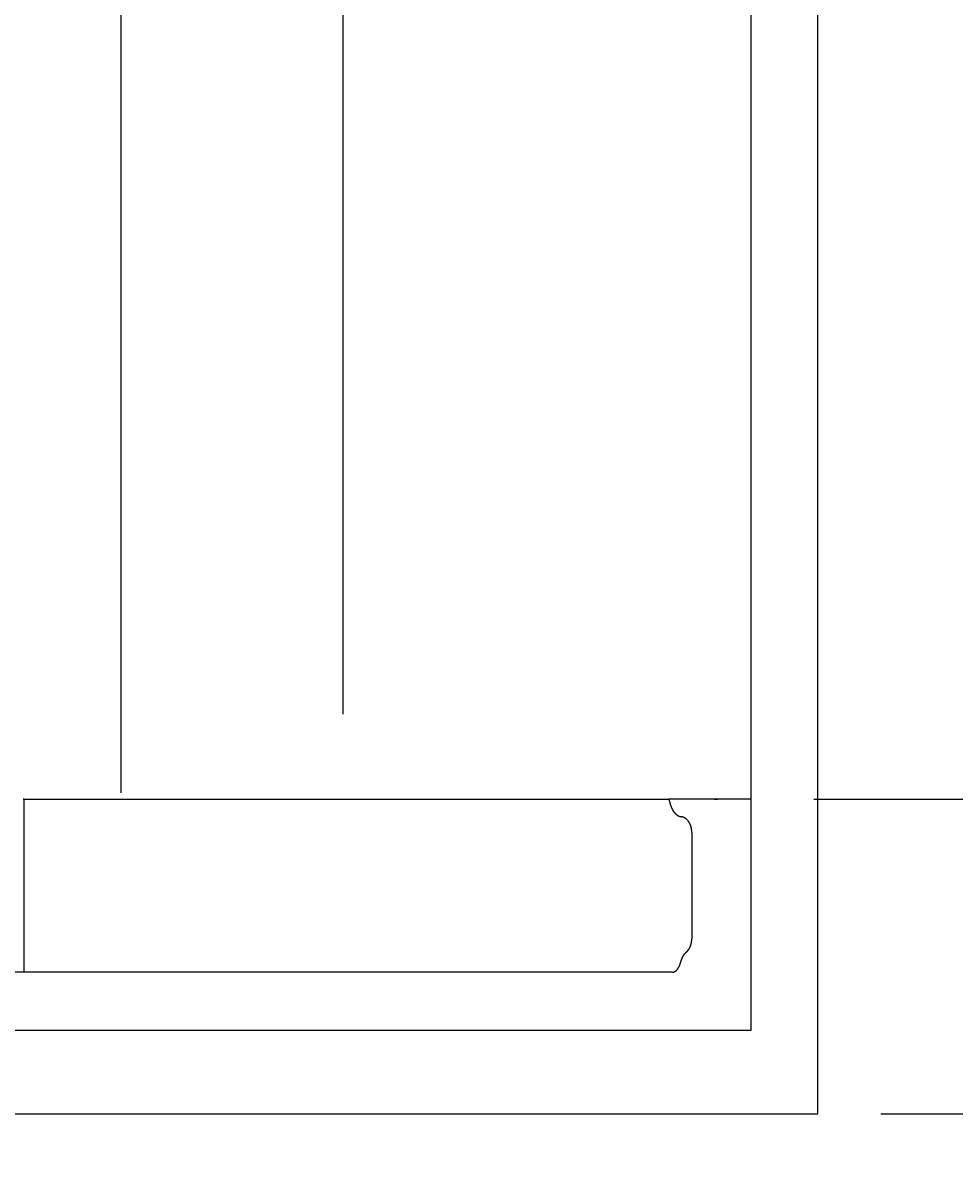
# Model space of a CAD drawing. Extents: x 715 to 7297, y 17 to 5960.
# Tile 68 of 90: x 6021 to 6316, y 67 to 434. Entities that reach past the tile are written whole.
import ezdxf

# ---------------------------------------------------------------- set-up
doc = ezdxf.new("R2010")
doc.units = 0
doc.layers.get('0').update_dxf_attribs({"linetype": 'CONTINUOUS'})
doc.layers.get('DEFPOINTS').update_dxf_attribs({"linetype": 'CONTINUOUS'})
doc.layers.add('4', color=3, linetype='CONTINUOUS')
doc.styles.get("Standard").update_dxf_attribs({"font": 'ISOCP.SHX'})
doc.dimstyles.get("Standard").update_dxf_attribs({"dimtxt": 2.5, "dimasz": 2.5, "dimexe": 1.25, "dimexo": 0.625, "dimtad": 1, "dimcen": 2.5, "dimazin": 3, "dimtfac": 1, "dimtmove": 0, "dimatfit": 3})

# ---------------------------------------------------------------- blocks, each defined once
blk = doc.blocks.new('PUNKT')
at = {"layer": '4', "color": 0, "linetype": 'BYBLOCK'}
blk.add_line((-0.5, 0), (-1, 0), dxfattribs=at)
at = {"layer": '4', "color": 0, "linetype": 'BYBLOCK', "const_width": 0.5}
blk.add_lwpolyline([(-0.25, 0, 1), (0.25, 0, 1)], format="xyb", close=True, dxfattribs=at)
blk = doc.blocks.new('*U16')
at = {"layer": '4', "color": 2}
blk.add_text('510', height=70, rotation=90, dxfattribs=at).set_placement((6502.55, 2670.74))
blk = doc.blocks.new('*D8')
at = {"layer": '4'}
for p, q in [((6271.55, 5287.27), (6572.55, 5287.27)), ((6532.55, 5247.27), (6532.55, 227.27)), ((6271.55, 187.27), (6572.55, 187.27))]:
    blk.add_line(p, q, dxfattribs=at)
at = {"layer": 'DEFPOINTS', "color": 0}
for p in [(6251.55, 5287.27), (6251.55, 187.27), (6532.55, 187.27)]:
    blk.add_point(p, dxfattribs=at)
blk.add_blockref('*U16', (0, 0))
at = {"layer": '4', "xscale": 40, "yscale": 40, "zscale": 40}
for p, rotation in [((6532.55, 5287.27), 90), ((6532.55, 187.27), 270)]:
    blk.add_blockref('PUNKT', p, dxfattribs=dict(at, rotation=rotation))
blk = doc.blocks.new('*U17')
at = {"layer": '4', "color": 2}
blk.add_text('530', height=70, rotation=90, dxfattribs=at).set_placement((6739.99, 2663.74))
blk = doc.blocks.new('*D9')
at = {"layer": '4'}
for p, q in [((6292.78, 5387.27), (6809.99, 5387.27)), ((6769.99, 127.27), (6769.99, 5347.27)), ((6292.78, 87.27), (6809.99, 87.27))]:
    blk.add_line(p, q, dxfattribs=at)
at = {"layer": 'DEFPOINTS', "color": 0}
for p in [(6272.78, 5387.27), (6769.99, 5387.27), (6272.78, 87.27)]:
    blk.add_point(p, dxfattribs=at)
blk.add_blockref('*U17', (0, 0))
at = {"layer": '4', "xscale": 40, "yscale": 40, "zscale": 40}
for p, rotation in [((6769.99, 5387.27), 90), ((6769.99, 87.27), 270)]:
    blk.add_blockref('PUNKT', p, dxfattribs=dict(at, rotation=rotation))

msp = doc.modelspace()

# ---------------------------------------------------------------- linework, layer by layer
for p, q in [((6051.689, 189.271), (6051.689, 2737.271)), ((6122.088, 214.271), (6122.088, 2737.271)), ((6251.55, 2737.271), (6251.55, 113.771)), ((6272.775, 87.271), (6272.775, 2737.271)), ((6020.889, 187.271), (6020.522, 187.271)), ((6020.889, 132.271), (6020.889, 187.271)), ((6020.889, 187.271), (6225.477, 187.271)), ((6251.55, 187.271), (6225.477, 187.271)), ((6240.007, 187.271), (6240.902, 187.271)), ((6240.693, 187.271), (6240.033, 187.271)), ((6232.767, 176.661), (6232.767, 142.931)), ((6226.612, 132.271), (6017.563, 132.271)), ((6251.55, 113.771), (4717.775, 113.771)), ((4772.775, 87.271), (6272.775, 87.271))]:
    msp.add_line(p, q)
for points in [[(6226.08, 185.271, 0), (6226.08, 185.282, 0), (6226.08, 185.293, 0), (6226.08, 185.304, 0), (6226.08, 185.315, 0), (6226.07, 185.326, 0), (6226.07, 185.336, 0), (6226.07, 185.347, 0), (6226.07, 185.358, 0), (6226.07, 185.369, 0), (6226.06, 185.38, 0), (6226.06, 185.391, 0), (6226.06, 185.402, 0), (6226.06, 185.413, 0), (6226.06, 185.423, 0), (6226.05, 185.434, 0), (6226.05, 185.445, 0), (6226.05, 185.456, 0), (6226.05, 185.467, 0), (6226.05, 185.478, 0), (6226.04, 185.489, 0), (6226.04, 185.499, 0), (6226.04, 185.51, 0), (6226.04, 185.521, 0), (6226.03, 185.532, 0), (6226.03, 185.543, 0), (6226.03, 185.554, 0), (6226.03, 185.565, 0), (6226.03, 185.575, 0), (6226.02, 185.586, 0), (6226.02, 185.597, 0), (6226.02, 185.608, 0), (6226.02, 185.619, 0), (6226.01, 185.63, 0), (6226.01, 185.64, 0), (6226.01, 185.651, 0), (6226.01, 185.662, 0), (6226, 185.673, 0), (6226, 185.684, 0), (6226, 185.695, 0), (6226, 185.705, 0), (6226, 185.716, 0), (6225.99, 185.727, 0), (6225.99, 185.738, 0), (6225.99, 185.749, 0), (6225.99, 185.76, 0), (6225.98, 185.77, 0), (6225.98, 185.781, 0), (6225.98, 185.792, 0), (6225.98, 185.803, 0), (6225.97, 185.814, 0), (6225.97, 185.824, 0), (6225.97, 185.835, 0), (6225.97, 185.846, 0), (6225.96, 185.857, 0), (6225.96, 185.868, 0), (6225.96, 185.878, 0), (6225.95, 185.889, 0), (6225.95, 185.9, 0), (6225.95, 185.911, 0), (6225.95, 185.922, 0), (6225.94, 185.932, 0), (6225.94, 185.943, 0), (6225.94, 185.954, 0), (6225.94, 185.965, 0), (6225.93, 185.976, 0), (6225.93, 185.986, 0), (6225.93, 185.997, 0), (6225.92, 186.008, 0), (6225.92, 186.019, 0), (6225.92, 186.029, 0), (6225.92, 186.04, 0), (6225.91, 186.051, 0), (6225.91, 186.062, 0), (6225.91, 186.073, 0), (6225.9, 186.083, 0), (6225.9, 186.094, 0), (6225.9, 186.105, 0), (6225.9, 186.115, 0), (6225.89, 186.126, 0), (6225.89, 186.137, 0), (6225.89, 186.148, 0), (6225.88, 186.158, 0), (6225.88, 186.169, 0), (6225.88, 186.18, 0), (6225.87, 186.19, 0), (6225.87, 186.201, 0), (6225.87, 186.212, 0), (6225.87, 186.222, 0), (6225.86, 186.233, 0), (6225.86, 186.244, 0), (6225.86, 186.254, 0), (6225.85, 186.265, 0), (6225.85, 186.276, 0), (6225.85, 186.286, 0), (6225.84, 186.297, 0), (6225.84, 186.307, 0), (6225.84, 186.318, 0), (6225.83, 186.329, 0), (6225.83, 186.339, 0), (6225.83, 186.35, 0), (6225.82, 186.36, 0), (6225.82, 186.371, 0), (6225.82, 186.381, 0), (6225.81, 186.392, 0), (6225.81, 186.402, 0), (6225.81, 186.413, 0), (6225.8, 186.423, 0), (6225.8, 186.434, 0), (6225.8, 186.445, 0), (6225.79, 186.455, 0), (6225.79, 186.465, 0), (6225.79, 186.476, 0), (6225.78, 186.486, 0), (6225.78, 186.497, 0), (6225.78, 186.507, 0), (6225.77, 186.518, 0), (6225.77, 186.528, 0), (6225.77, 186.539, 0), (6225.76, 186.549, 0), (6225.76, 186.559, 0), (6225.76, 186.57, 0), (6225.75, 186.58, 0), (6225.75, 186.591, 0), (6225.75, 186.601, 0), (6225.74, 186.611, 0), (6225.74, 186.622, 0), (6225.73, 186.632, 0), (6225.73, 186.642, 0), (6225.73, 186.653, 0), (6225.72, 186.663, 0), (6225.72, 186.673, 0), (6225.72, 186.684, 0), (6225.71, 186.694, 0), (6225.71, 186.704, 0), (6225.71, 186.714, 0), (6225.7, 186.725, 0), (6225.7, 186.735, 0), (6225.69, 186.745, 0), (6225.69, 186.755, 0), (6225.69, 186.766, 0), (6225.68, 186.776, 0), (6225.68, 186.786, 0), (6225.68, 186.796, 0), (6225.67, 186.806, 0), (6225.67, 186.816, 0), (6225.66, 186.827, 0), (6225.66, 186.837, 0), (6225.66, 186.847, 0), (6225.65, 186.857, 0), (6225.65, 186.867, 0), (6225.64, 186.877, 0), (6225.64, 186.887, 0), (6225.64, 186.897, 0), (6225.63, 186.907, 0), (6225.63, 186.917, 0), (6225.62, 186.927, 0), (6225.62, 186.937, 0), (6225.62, 186.947, 0), (6225.61, 186.957, 0), (6225.61, 186.967, 0), (6225.6, 186.977, 0), (6225.6, 186.987, 0), (6225.6, 186.997, 0), (6225.59, 187.007, 0), (6225.59, 187.017, 0), (6225.58, 187.027, 0), (6225.58, 187.037, 0), (6225.58, 187.047, 0), (6225.57, 187.057, 0), (6225.57, 187.067, 0), (6225.56, 187.077, 0), (6225.56, 187.086, 0), (6225.55, 187.096, 0), (6225.55, 187.106, 0), (6225.55, 187.116, 0), (6225.54, 187.126, 0), (6225.54, 187.135, 0), (6225.53, 187.145, 0), (6225.53, 187.155, 0), (6225.53, 187.165, 0), (6225.52, 187.174, 0), (6225.52, 187.184, 0), (6225.51, 187.194, 0), (6225.51, 187.204, 0), (6225.5, 187.213, 0), (6225.5, 187.223, 0), (6225.49, 187.233, 0), (6225.49, 187.242, 0), (6225.49, 187.252, 0), (6225.48, 187.261, 0), (6225.48, 187.271, 0)], [(6226.08, 185.271, 0), (6226.1, 185.225, 0), (6226.11, 185.179, 0), (6226.12, 185.133, 0), (6226.14, 185.088, 0), (6226.15, 185.042, 0), (6226.16, 184.997, 0), (6226.18, 184.952, 0), (6226.19, 184.907, 0), (6226.21, 184.863, 0), (6226.22, 184.818, 0), (6226.24, 184.774, 0), (6226.25, 184.73, 0), (6226.27, 184.686, 0), (6226.29, 184.642, 0), (6226.3, 184.598, 0), (6226.32, 184.555, 0), (6226.34, 184.512, 0), (6226.36, 184.469, 0), (6226.37, 184.426, 0), (6226.39, 184.384, 0), (6226.41, 184.341, 0), (6226.43, 184.299, 0), (6226.45, 184.258, 0), (6226.47, 184.216, 0), (6226.48, 184.175, 0), (6226.5, 184.133, 0), (6226.52, 184.093, 0), (6226.54, 184.052, 0), (6226.56, 184.012, 0), (6226.58, 183.971, 0), (6226.61, 183.931, 0), (6226.63, 183.892, 0), (6226.65, 183.852, 0), (6226.67, 183.813, 0), (6226.69, 183.774, 0), (6226.71, 183.736, 0), (6226.74, 183.697, 0), (6226.76, 183.659, 0), (6226.78, 183.621, 0), (6226.8, 183.584, 0), (6226.83, 183.547, 0), (6226.85, 183.51, 0), (6226.87, 183.473, 0), (6226.9, 183.437, 0), (6226.92, 183.401, 0), (6226.95, 183.365, 0), (6226.97, 183.329, 0), (6227, 183.294, 0), (6227.02, 183.259, 0), (6227.05, 183.225, 0), (6227.07, 183.19, 0), (6227.1, 183.156, 0), (6227.12, 183.123, 0), (6227.15, 183.089, 0), (6227.18, 183.056, 0), (6227.2, 183.023, 0), (6227.23, 182.991, 0), (6227.26, 182.959, 0), (6227.28, 182.927, 0), (6227.31, 182.896, 0), (6227.34, 182.865, 0), (6227.37, 182.834, 0), (6227.39, 182.804, 0), (6227.42, 182.774, 0), (6227.45, 182.744, 0), (6227.48, 182.714, 0), (6227.51, 182.685, 0), (6227.54, 182.657, 0), (6227.57, 182.628, 0), (6227.59, 182.6, 0), (6227.62, 182.573, 0), (6227.65, 182.545, 0), (6227.68, 182.519, 0), (6227.71, 182.492, 0), (6227.74, 182.466, 0), (6227.77, 182.44, 0), (6227.8, 182.414, 0), (6227.83, 182.389, 0), (6227.86, 182.365, 0), (6227.9, 182.34, 0), (6227.93, 182.316, 0), (6227.96, 182.293, 0), (6227.99, 182.27, 0), (6228.02, 182.247, 0), (6228.05, 182.224, 0), (6228.08, 182.202, 0), (6228.12, 182.18, 0), (6228.15, 182.159, 0), (6228.18, 182.138, 0), (6228.21, 182.118, 0), (6228.24, 182.098, 0), (6228.28, 182.078, 0), (6228.31, 182.058, 0), (6228.34, 182.04, 0), (6228.37, 182.021, 0), (6228.41, 182.003, 0), (6228.44, 181.985, 0), (6228.47, 181.968, 0), (6228.51, 181.951, 0), (6228.54, 181.934, 0), (6228.57, 181.918, 0), (6228.61, 181.902, 0), (6228.64, 181.887, 0), (6228.68, 181.872, 0), (6228.71, 181.858, 0), (6228.74, 181.843, 0), (6228.78, 181.83, 0), (6228.81, 181.817, 0), (6228.85, 181.804, 0), (6228.88, 181.791, 0), (6228.91, 181.779, 0), (6228.95, 181.768, 0), (6228.98, 181.756, 0), (6229.02, 181.746, 0), (6229.05, 181.735, 0), (6229.09, 181.725, 0), (6229.12, 181.716, 0), (6229.16, 181.707, 0), (6229.19, 181.698, 0), (6229.23, 181.69, 0), (6229.26, 181.682, 0), (6229.3, 181.675, 0), (6229.33, 181.668, 0), (6229.37, 181.661, 0), (6229.4, 181.655, 0), (6229.44, 181.649, 0), (6229.47, 181.644, 0), (6229.51, 181.639, 0)], [(6232.77, 176.661, 0), (6232.77, 176.719, 0), (6232.77, 176.777, 0), (6232.77, 176.834, 0), (6232.76, 176.892, 0), (6232.76, 176.949, 0), (6232.76, 177.007, 0), (6232.76, 177.065, 0), (6232.75, 177.122, 0), (6232.75, 177.179, 0), (6232.74, 177.237, 0), (6232.74, 177.294, 0), (6232.73, 177.351, 0), (6232.73, 177.408, 0), (6232.72, 177.465, 0), (6232.71, 177.522, 0), (6232.71, 177.579, 0), (6232.7, 177.636, 0), (6232.69, 177.692, 0), (6232.68, 177.749, 0), (6232.67, 177.805, 0), (6232.66, 177.861, 0), (6232.65, 177.917, 0), (6232.64, 177.973, 0), (6232.63, 178.028, 0), (6232.62, 178.083, 0), (6232.61, 178.139, 0), (6232.59, 178.194, 0), (6232.58, 178.249, 0), (6232.57, 178.303, 0), (6232.55, 178.357, 0), (6232.54, 178.412, 0), (6232.53, 178.466, 0), (6232.51, 178.519, 0), (6232.49, 178.573, 0), (6232.48, 178.626, 0), (6232.46, 178.679, 0), (6232.44, 178.731, 0), (6232.43, 178.784, 0), (6232.41, 178.836, 0), (6232.39, 178.888, 0), (6232.37, 178.939, 0), (6232.35, 178.99, 0), (6232.33, 179.041, 0), (6232.31, 179.092, 0), (6232.29, 179.142, 0), (6232.27, 179.192, 0), (6232.25, 179.242, 0), (6232.23, 179.291, 0), (6232.21, 179.34, 0), (6232.19, 179.388, 0), (6232.16, 179.436, 0), (6232.14, 179.484, 0), (6232.12, 179.532, 0), (6232.09, 179.579, 0), (6232.07, 179.625, 0), (6232.04, 179.672, 0), (6232.02, 179.717, 0), (6231.99, 179.763, 0), (6231.97, 179.808, 0), (6231.94, 179.853, 0), (6231.91, 179.897, 0), (6231.89, 179.941, 0), (6231.86, 179.984, 0), (6231.83, 180.027, 0), (6231.8, 180.069, 0), (6231.77, 180.111, 0), (6231.75, 180.153, 0), (6231.72, 180.194, 0), (6231.69, 180.234, 0), (6231.66, 180.274, 0), (6231.63, 180.314, 0), (6231.6, 180.353, 0), (6231.57, 180.392, 0), (6231.53, 180.43, 0), (6231.5, 180.468, 0), (6231.47, 180.505, 0), (6231.44, 180.542, 0), (6231.41, 180.578, 0), (6231.37, 180.613, 0), (6231.34, 180.648, 0), (6231.31, 180.683, 0), (6231.27, 180.717, 0), (6231.24, 180.75, 0), (6231.21, 180.783, 0), (6231.17, 180.816, 0), (6231.14, 180.847, 0), (6231.1, 180.879, 0), (6231.07, 180.909, 0), (6231.03, 180.94, 0), (6231, 180.969, 0), (6230.96, 180.998, 0), (6230.92, 181.027, 0), (6230.89, 181.054, 0), (6230.85, 181.082, 0), (6230.81, 181.108, 0), (6230.78, 181.134, 0), (6230.74, 181.16, 0), (6230.7, 181.185, 0), (6230.67, 181.209, 0), (6230.63, 181.233, 0), (6230.59, 181.256, 0), (6230.55, 181.278, 0), (6230.51, 181.3, 0), (6230.47, 181.321, 0), (6230.44, 181.342, 0), (6230.4, 181.362, 0), (6230.36, 181.381, 0), (6230.32, 181.4, 0), (6230.28, 181.418, 0), (6230.24, 181.435, 0), (6230.2, 181.452, 0), (6230.16, 181.468, 0), (6230.12, 181.484, 0), (6230.08, 181.499, 0), (6230.04, 181.513, 0), (6230, 181.527, 0), (6229.96, 181.54, 0), (6229.92, 181.552, 0), (6229.88, 181.564, 0), (6229.84, 181.575, 0), (6229.8, 181.585, 0), (6229.76, 181.595, 0), (6229.71, 181.604, 0), (6229.67, 181.612, 0), (6229.63, 181.62, 0), (6229.59, 181.627, 0), (6229.55, 181.633, 0), (6229.51, 181.639, 0)], [(6230.97, 138.601, 0), (6230.99, 138.622, 0), (6231.02, 138.643, 0), (6231.04, 138.664, 0), (6231.07, 138.685, 0), (6231.09, 138.707, 0), (6231.12, 138.729, 0), (6231.14, 138.751, 0), (6231.17, 138.774, 0), (6231.19, 138.797, 0), (6231.22, 138.82, 0), (6231.24, 138.843, 0), (6231.27, 138.867, 0), (6231.29, 138.891, 0), (6231.31, 138.915, 0), (6231.34, 138.94, 0), (6231.36, 138.965, 0), (6231.38, 138.99, 0), (6231.41, 139.015, 0), (6231.43, 139.04, 0), (6231.45, 139.066, 0), (6231.48, 139.092, 0), (6231.5, 139.119, 0), (6231.52, 139.145, 0), (6231.54, 139.172, 0), (6231.56, 139.199, 0), (6231.59, 139.227, 0), (6231.61, 139.254, 0), (6231.63, 139.282, 0), (6231.65, 139.31, 0), (6231.67, 139.338, 0), (6231.69, 139.367, 0), (6231.71, 139.396, 0), (6231.73, 139.425, 0), (6231.76, 139.454, 0), (6231.78, 139.484, 0), (6231.8, 139.513, 0), (6231.82, 139.543, 0), (6231.84, 139.573, 0), (6231.86, 139.604, 0), (6231.87, 139.635, 0), (6231.89, 139.665, 0), (6231.91, 139.696, 0), (6231.93, 139.728, 0), (6231.95, 139.759, 0), (6231.97, 139.791, 0), (6231.99, 139.823, 0), (6232.01, 139.855, 0), (6232.02, 139.887, 0), (6232.04, 139.92, 0), (6232.06, 139.953, 0), (6232.08, 139.986, 0), (6232.09, 140.019, 0), (6232.11, 140.052, 0), (6232.13, 140.086, 0), (6232.14, 140.12, 0), (6232.16, 140.153, 0), (6232.18, 140.188, 0), (6232.19, 140.222, 0), (6232.21, 140.256, 0), (6232.23, 140.291, 0), (6232.24, 140.326, 0), (6232.26, 140.361, 0), (6232.27, 140.396, 0), (6232.29, 140.431, 0), (6232.3, 140.467, 0), (6232.31, 140.502, 0), (6232.33, 140.538, 0), (6232.34, 140.574, 0), (6232.36, 140.61, 0), (6232.37, 140.647, 0), (6232.38, 140.683, 0), (6232.4, 140.72, 0), (6232.41, 140.757, 0), (6232.42, 140.794, 0), (6232.43, 140.831, 0), (6232.45, 140.868, 0), (6232.46, 140.905, 0), (6232.47, 140.943, 0), (6232.48, 140.98, 0), (6232.49, 141.018, 0), (6232.5, 141.056, 0), (6232.52, 141.094, 0), (6232.53, 141.132, 0), (6232.54, 141.17, 0), (6232.55, 141.208, 0), (6232.56, 141.247, 0), (6232.57, 141.285, 0), (6232.58, 141.324, 0), (6232.59, 141.363, 0), (6232.59, 141.402, 0), (6232.6, 141.441, 0), (6232.61, 141.48, 0), (6232.62, 141.519, 0), (6232.63, 141.558, 0), (6232.64, 141.598, 0), (6232.64, 141.637, 0), (6232.65, 141.677, 0), (6232.66, 141.716, 0), (6232.67, 141.756, 0), (6232.67, 141.796, 0), (6232.68, 141.836, 0), (6232.69, 141.876, 0), (6232.69, 141.916, 0), (6232.7, 141.956, 0), (6232.7, 141.996, 0), (6232.71, 142.036, 0), (6232.71, 142.076, 0), (6232.72, 142.117, 0), (6232.72, 142.157, 0), (6232.73, 142.198, 0), (6232.73, 142.238, 0), (6232.74, 142.279, 0), (6232.74, 142.319, 0), (6232.74, 142.36, 0), (6232.75, 142.4, 0), (6232.75, 142.441, 0), (6232.75, 142.482, 0), (6232.76, 142.523, 0), (6232.76, 142.563, 0), (6232.76, 142.604, 0), (6232.76, 142.645, 0), (6232.76, 142.686, 0), (6232.76, 142.727, 0), (6232.77, 142.768, 0), (6232.77, 142.809, 0), (6232.77, 142.849, 0), (6232.77, 142.89, 0), (6232.77, 142.931, 0)], [(6227.27, 132.424, 0), (6227.28, 132.427, 0), (6227.29, 132.431, 0), (6227.3, 132.435, 0), (6227.3, 132.439, 0), (6227.31, 132.443, 0), (6227.32, 132.447, 0), (6227.33, 132.451, 0), (6227.33, 132.455, 0), (6227.34, 132.459, 0), (6227.35, 132.463, 0), (6227.36, 132.467, 0), (6227.36, 132.471, 0), (6227.37, 132.475, 0), (6227.38, 132.48, 0), (6227.39, 132.484, 0), (6227.39, 132.488, 0), (6227.4, 132.493, 0), (6227.41, 132.497, 0), (6227.42, 132.502, 0), (6227.42, 132.506, 0), (6227.43, 132.511, 0), (6227.44, 132.516, 0), (6227.45, 132.52, 0), (6227.45, 132.525, 0), (6227.46, 132.53, 0), (6227.47, 132.534, 0), (6227.47, 132.539, 0), (6227.48, 132.544, 0), (6227.49, 132.549, 0), (6227.5, 132.554, 0), (6227.5, 132.559, 0), (6227.51, 132.564, 0), (6227.52, 132.569, 0), (6227.53, 132.574, 0), (6227.53, 132.58, 0), (6227.54, 132.585, 0), (6227.55, 132.59, 0), (6227.56, 132.595, 0), (6227.56, 132.601, 0), (6227.57, 132.606, 0), (6227.58, 132.612, 0), (6227.59, 132.617, 0), (6227.59, 132.623, 0), (6227.6, 132.628, 0), (6227.61, 132.634, 0), (6227.62, 132.639, 0), (6227.62, 132.645, 0), (6227.63, 132.651, 0), (6227.64, 132.657, 0), (6227.65, 132.663, 0), (6227.65, 132.668, 0), (6227.66, 132.674, 0), (6227.67, 132.68, 0), (6227.67, 132.686, 0), (6227.68, 132.692, 0), (6227.69, 132.698, 0), (6227.7, 132.705, 0), (6227.7, 132.711, 0), (6227.71, 132.717, 0), (6227.72, 132.723, 0), (6227.73, 132.73, 0), (6227.73, 132.736, 0), (6227.74, 132.742, 0), (6227.75, 132.749, 0), (6227.76, 132.755, 0), (6227.76, 132.762, 0), (6227.77, 132.768, 0), (6227.78, 132.775, 0), (6227.79, 132.781, 0), (6227.79, 132.788, 0), (6227.8, 132.795, 0), (6227.81, 132.801, 0), (6227.81, 132.808, 0), (6227.82, 132.815, 0), (6227.83, 132.822, 0), (6227.84, 132.829, 0), (6227.84, 132.836, 0), (6227.85, 132.843, 0), (6227.86, 132.85, 0), (6227.87, 132.857, 0), (6227.87, 132.864, 0), (6227.88, 132.871, 0), (6227.89, 132.878, 0), (6227.9, 132.885, 0), (6227.9, 132.893, 0), (6227.91, 132.9, 0), (6227.92, 132.907, 0), (6227.92, 132.915, 0), (6227.93, 132.922, 0), (6227.94, 132.929, 0), (6227.95, 132.937, 0), (6227.95, 132.944, 0), (6227.96, 132.952, 0), (6227.97, 132.96, 0), (6227.97, 132.967, 0), (6227.98, 132.975, 0), (6227.99, 132.983, 0), (6228, 132.99, 0), (6228, 132.998, 0), (6228.01, 133.006, 0), (6228.02, 133.014, 0), (6228.02, 133.022, 0), (6228.03, 133.03, 0), (6228.04, 133.038, 0), (6228.05, 133.046, 0), (6228.05, 133.054, 0), (6228.06, 133.062, 0), (6228.07, 133.07, 0), (6228.07, 133.078, 0), (6228.08, 133.086, 0), (6228.09, 133.094, 0), (6228.1, 133.103, 0), (6228.1, 133.111, 0), (6228.11, 133.119, 0), (6228.12, 133.128, 0), (6228.12, 133.136, 0), (6228.13, 133.145, 0), (6228.14, 133.153, 0), (6228.15, 133.162, 0), (6228.15, 133.17, 0), (6228.16, 133.179, 0), (6228.17, 133.187, 0), (6228.17, 133.196, 0), (6228.18, 133.205, 0), (6228.19, 133.214, 0), (6228.19, 133.222, 0), (6228.2, 133.231, 0), (6228.21, 133.24, 0), (6228.21, 133.249, 0), (6228.22, 133.258, 0), (6228.23, 133.267, 0), (6228.24, 133.276, 0), (6228.24, 133.285, 0), (6228.25, 133.294, 0), (6228.26, 133.303, 0), (6228.26, 133.312, 0), (6228.27, 133.321, 0), (6228.28, 133.33, 0), (6228.28, 133.34, 0), (6228.29, 133.349, 0), (6228.3, 133.358, 0), (6228.3, 133.368, 0), (6228.31, 133.377, 0), (6228.32, 133.386, 0), (6228.32, 133.396, 0), (6228.33, 133.405, 0), (6228.34, 133.415, 0), (6228.34, 133.424, 0), (6228.35, 133.434, 0), (6228.36, 133.444, 0), (6228.36, 133.453, 0), (6228.37, 133.463, 0), (6228.38, 133.473, 0), (6228.38, 133.482, 0), (6228.39, 133.492, 0), (6228.4, 133.502, 0), (6228.4, 133.512, 0), (6228.41, 133.522, 0), (6228.42, 133.532, 0), (6228.42, 133.542, 0), (6228.43, 133.552, 0), (6228.44, 133.562, 0), (6228.44, 133.572, 0), (6228.45, 133.582, 0), (6228.46, 133.592, 0), (6228.46, 133.602, 0), (6228.47, 133.612, 0), (6228.48, 133.623, 0), (6228.48, 133.633, 0), (6228.49, 133.643, 0), (6228.5, 133.653, 0), (6228.5, 133.664, 0), (6228.51, 133.674, 0), (6228.51, 133.684, 0), (6228.52, 133.695, 0), (6228.53, 133.705, 0), (6228.53, 133.716, 0), (6228.54, 133.726, 0), (6228.55, 133.737, 0), (6228.55, 133.747, 0), (6228.56, 133.758, 0), (6228.57, 133.769, 0), (6228.57, 133.779, 0), (6228.58, 133.79, 0), (6228.58, 133.801, 0), (6228.59, 133.811, 0), (6228.6, 133.822, 0), (6228.6, 133.833, 0), (6228.61, 133.844, 0), (6228.61, 133.854, 0), (6228.62, 133.865, 0), (6228.63, 133.876, 0), (6228.63, 133.887, 0), (6228.64, 133.898, 0), (6228.65, 133.909, 0), (6228.65, 133.92, 0), (6228.66, 133.931, 0), (6228.66, 133.942, 0), (6228.67, 133.953, 0), (6228.68, 133.964, 0), (6228.68, 133.975, 0), (6228.69, 133.986, 0), (6228.69, 133.997, 0), (6228.7, 134.009, 0), (6228.71, 134.02, 0), (6228.71, 134.031, 0), (6228.72, 134.042, 0), (6228.72, 134.054, 0), (6228.73, 134.065, 0), (6228.73, 134.076, 0), (6228.74, 134.088, 0), (6228.75, 134.099, 0), (6228.75, 134.11, 0), (6228.76, 134.122, 0), (6228.76, 134.133, 0), (6228.77, 134.145, 0), (6228.77, 134.156, 0), (6228.78, 134.168, 0), (6228.79, 134.179, 0), (6228.79, 134.191, 0), (6228.8, 134.202, 0), (6228.8, 134.214, 0), (6228.81, 134.226, 0), (6228.81, 134.237, 0), (6228.82, 134.249, 0), (6228.83, 134.261, 0), (6228.83, 134.272, 0), (6228.84, 134.284, 0), (6228.84, 134.296, 0), (6228.85, 134.308, 0), (6228.85, 134.319, 0), (6228.86, 134.331, 0), (6228.86, 134.343, 0), (6228.87, 134.355, 0), (6228.87, 134.367, 0), (6228.88, 134.379, 0), (6228.89, 134.391, 0), (6228.89, 134.403, 0), (6228.9, 134.415, 0), (6228.9, 134.427, 0), (6228.91, 134.439, 0), (6228.91, 134.451, 0), (6228.92, 134.463, 0), (6228.92, 134.475, 0), (6228.93, 134.487, 0), (6228.93, 134.499, 0), (6228.94, 134.511, 0), (6228.94, 134.523, 0), (6228.95, 134.536, 0), (6228.95, 134.548, 0), (6228.96, 134.56, 0), (6228.96, 134.572, 0), (6228.97, 134.584, 0), (6228.97, 134.597, 0), (6228.98, 134.609, 0), (6228.98, 134.621, 0), (6228.99, 134.634, 0), (6228.99, 134.646, 0), (6229, 134.658, 0), (6229, 134.671, 0), (6229.01, 134.683, 0), (6229.01, 134.696, 0), (6229.02, 134.708, 0), (6229.02, 134.72, 0), (6229.03, 134.733, 0), (6229.03, 134.745, 0), (6229.04, 134.758, 0), (6229.04, 134.771, 0), (6229.05, 134.783, 0), (6229.05, 134.796, 0), (6229.06, 134.808, 0), (6229.06, 134.821, 0), (6229.07, 134.833, 0), (6229.07, 134.846, 0), (6229.08, 134.859, 0), (6229.08, 134.871, 0), (6229.09, 134.884, 0), (6229.09, 134.897, 0), (6229.1, 134.909, 0), (6229.1, 134.922, 0), (6229.1, 134.935, 0), (6229.11, 134.948, 0), (6229.11, 134.96, 0), (6229.12, 134.973, 0), (6229.12, 134.986, 0), (6229.13, 134.999, 0), (6229.13, 135.012, 0), (6229.14, 135.024, 0), (6229.14, 135.037, 0), (6229.14, 135.05, 0), (6229.15, 135.063, 0), (6229.15, 135.076, 0), (6229.16, 135.089, 0), (6229.16, 135.101, 0), (6229.17, 135.114, 0), (6229.17, 135.127, 0), (6229.18, 135.14, 0), (6229.18, 135.153, 0), (6229.18, 135.166, 0), (6229.19, 135.179, 0), (6229.19, 135.192, 0), (6229.2, 135.205, 0), (6229.2, 135.218, 0), (6229.2, 135.231, 0), (6229.21, 135.244, 0), (6229.21, 135.257, 0), (6229.22, 135.27, 0), (6229.22, 135.283, 0), (6229.23, 135.296, 0), (6229.23, 135.309, 0), (6229.23, 135.322, 0), (6229.24, 135.335, 0), (6229.24, 135.348, 0), (6229.24, 135.361, 0), (6229.25, 135.374, 0), (6229.25, 135.387, 0), (6229.26, 135.4, 0), (6229.26, 135.413, 0), (6229.26, 135.426, 0), (6229.27, 135.439, 0), (6229.27, 135.453, 0), (6229.28, 135.466, 0), (6229.28, 135.479, 0), (6229.28, 135.492, 0), (6229.29, 135.505, 0), (6229.29, 135.518, 0), (6229.29, 135.531, 0), (6229.3, 135.545, 0), (6229.3, 135.558, 0), (6229.31, 135.571, 0), (6229.31, 135.584, 0), (6229.31, 135.597, 0), (6229.32, 135.61, 0), (6229.32, 135.624, 0), (6229.32, 135.637, 0), (6229.33, 135.65, 0), (6229.33, 135.663, 0), (6229.33, 135.676, 0), (6229.34, 135.689, 0), (6229.34, 135.703, 0), (6229.34, 135.716, 0), (6229.35, 135.729, 0), (6229.35, 135.742, 0), (6229.35, 135.755, 0), (6229.36, 135.768, 0), (6229.36, 135.782, 0), (6229.36, 135.795, 0), (6229.37, 135.808, 0), (6229.37, 135.821, 0), (6229.37, 135.834, 0), (6229.38, 135.848, 0), (6229.38, 135.861, 0), (6229.38, 135.874, 0), (6229.39, 135.887, 0), (6229.39, 135.9, 0), (6229.39, 135.914, 0), (6229.4, 135.927, 0), (6229.4, 135.94, 0), (6229.4, 135.953, 0), (6229.41, 135.966, 0), (6229.41, 135.98, 0), (6229.41, 135.993, 0), (6229.41, 136.006, 0), (6229.42, 136.019, 0), (6229.42, 136.032, 0), (6229.42, 136.046, 0), (6229.43, 136.059, 0), (6229.43, 136.072, 0), (6229.43, 136.085, 0), (6229.44, 136.099, 0), (6229.44, 136.112, 0), (6229.44, 136.125, 0), (6229.44, 136.138, 0), (6229.45, 136.152, 0), (6229.45, 136.165, 0), (6229.45, 136.178, 0), (6229.45, 136.191, 0), (6229.46, 136.205, 0), (6229.46, 136.218, 0), (6229.46, 136.231, 0), (6229.47, 136.244, 0), (6229.47, 136.258, 0), (6229.47, 136.271, 0)], [(6230.97, 138.601, 0), (6230.95, 138.589, 0), (6230.94, 138.576, 0), (6230.92, 138.563, 0), (6230.91, 138.551, 0), (6230.89, 138.538, 0), (6230.88, 138.525, 0), (6230.86, 138.512, 0), (6230.85, 138.498, 0), (6230.83, 138.485, 0), (6230.82, 138.472, 0), (6230.8, 138.458, 0), (6230.79, 138.445, 0), (6230.77, 138.431, 0), (6230.76, 138.417, 0), (6230.74, 138.403, 0), (6230.73, 138.389, 0), (6230.71, 138.375, 0), (6230.7, 138.361, 0), (6230.68, 138.346, 0), (6230.67, 138.332, 0), (6230.65, 138.317, 0), (6230.64, 138.303, 0), (6230.63, 138.288, 0), (6230.61, 138.273, 0), (6230.6, 138.258, 0), (6230.58, 138.243, 0), (6230.57, 138.228, 0), (6230.55, 138.213, 0), (6230.54, 138.197, 0), (6230.53, 138.182, 0), (6230.51, 138.167, 0), (6230.5, 138.151, 0), (6230.48, 138.135, 0), (6230.47, 138.119, 0), (6230.46, 138.104, 0), (6230.44, 138.088, 0), (6230.43, 138.071, 0), (6230.42, 138.055, 0), (6230.4, 138.039, 0), (6230.39, 138.023, 0), (6230.38, 138.006, 0), (6230.36, 137.99, 0), (6230.35, 137.973, 0), (6230.34, 137.956, 0), (6230.32, 137.939, 0), (6230.31, 137.922, 0), (6230.3, 137.905, 0), (6230.28, 137.888, 0), (6230.27, 137.871, 0), (6230.26, 137.854, 0), (6230.25, 137.837, 0), (6230.23, 137.819, 0), (6230.22, 137.802, 0), (6230.21, 137.784, 0), (6230.2, 137.766, 0), (6230.18, 137.748, 0), (6230.17, 137.731, 0), (6230.16, 137.713, 0), (6230.15, 137.694, 0), (6230.13, 137.676, 0), (6230.12, 137.658, 0), (6230.11, 137.64, 0), (6230.1, 137.621, 0), (6230.09, 137.603, 0), (6230.07, 137.584, 0), (6230.06, 137.566, 0), (6230.05, 137.547, 0), (6230.04, 137.528, 0), (6230.03, 137.509, 0), (6230.02, 137.49, 0), (6230, 137.471, 0), (6229.99, 137.452, 0), (6229.98, 137.433, 0), (6229.97, 137.414, 0), (6229.96, 137.394, 0), (6229.95, 137.375, 0), (6229.94, 137.355, 0), (6229.93, 137.336, 0), (6229.91, 137.316, 0), (6229.9, 137.297, 0), (6229.89, 137.277, 0), (6229.88, 137.257, 0), (6229.87, 137.237, 0), (6229.86, 137.217, 0), (6229.85, 137.197, 0), (6229.84, 137.177, 0), (6229.83, 137.156, 0), (6229.82, 137.136, 0), (6229.81, 137.116, 0), (6229.8, 137.095, 0), (6229.79, 137.075, 0), (6229.78, 137.054, 0), (6229.77, 137.033, 0), (6229.76, 137.013, 0), (6229.75, 136.992, 0), (6229.74, 136.971, 0), (6229.73, 136.95, 0), (6229.72, 136.929, 0), (6229.71, 136.908, 0), (6229.7, 136.887, 0), (6229.69, 136.866, 0), (6229.68, 136.844, 0), (6229.67, 136.823, 0), (6229.67, 136.802, 0), (6229.66, 136.78, 0), (6229.65, 136.759, 0), (6229.64, 136.737, 0), (6229.63, 136.716, 0), (6229.62, 136.694, 0), (6229.61, 136.672, 0), (6229.6, 136.65, 0), (6229.6, 136.628, 0), (6229.59, 136.606, 0), (6229.58, 136.584, 0), (6229.57, 136.562, 0), (6229.56, 136.54, 0), (6229.55, 136.518, 0), (6229.55, 136.496, 0), (6229.54, 136.474, 0), (6229.53, 136.451, 0), (6229.52, 136.429, 0), (6229.52, 136.407, 0), (6229.51, 136.384, 0), (6229.5, 136.362, 0), (6229.49, 136.339, 0), (6229.49, 136.316, 0), (6229.48, 136.294, 0), (6229.47, 136.271, 0)], [(6226.61, 132.271, 0), (6226.62, 132.271, 0), (6226.62, 132.271, 0), (6226.62, 132.271, 0), (6226.63, 132.271, 0), (6226.63, 132.271, 0), (6226.63, 132.271, 0), (6226.64, 132.271, 0), (6226.64, 132.271, 0), (6226.65, 132.271, 0), (6226.65, 132.271, 0), (6226.65, 132.271, 0), (6226.66, 132.272, 0), (6226.66, 132.272, 0), (6226.66, 132.272, 0), (6226.67, 132.272, 0), (6226.67, 132.272, 0), (6226.68, 132.272, 0), (6226.68, 132.272, 0), (6226.68, 132.272, 0), (6226.69, 132.273, 0), (6226.69, 132.273, 0), (6226.69, 132.273, 0), (6226.7, 132.273, 0), (6226.7, 132.273, 0), (6226.7, 132.274, 0), (6226.71, 132.274, 0), (6226.71, 132.274, 0), (6226.72, 132.274, 0), (6226.72, 132.275, 0), (6226.72, 132.275, 0), (6226.73, 132.275, 0), (6226.73, 132.275, 0), (6226.73, 132.276, 0), (6226.74, 132.276, 0), (6226.74, 132.276, 0), (6226.75, 132.276, 0), (6226.75, 132.277, 0), (6226.75, 132.277, 0), (6226.76, 132.277, 0), (6226.76, 132.278, 0), (6226.76, 132.278, 0), (6226.77, 132.278, 0), (6226.77, 132.279, 0), (6226.77, 132.279, 0), (6226.78, 132.28, 0), (6226.78, 132.28, 0), (6226.79, 132.28, 0), (6226.79, 132.281, 0), (6226.79, 132.281, 0), (6226.8, 132.282, 0), (6226.8, 132.282, 0), (6226.8, 132.282, 0), (6226.81, 132.283, 0), (6226.81, 132.283, 0), (6226.81, 132.284, 0), (6226.82, 132.284, 0), (6226.82, 132.285, 0), (6226.82, 132.285, 0), (6226.83, 132.286, 0), (6226.83, 132.286, 0), (6226.84, 132.287, 0), (6226.84, 132.287, 0), (6226.84, 132.288, 0), (6226.85, 132.288, 0), (6226.85, 132.289, 0), (6226.85, 132.289, 0), (6226.86, 132.29, 0), (6226.86, 132.291, 0), (6226.86, 132.291, 0), (6226.87, 132.292, 0), (6226.87, 132.292, 0), (6226.87, 132.293, 0), (6226.88, 132.294, 0), (6226.88, 132.294, 0), (6226.89, 132.295, 0), (6226.89, 132.295, 0), (6226.89, 132.296, 0), (6226.9, 132.297, 0), (6226.9, 132.297, 0), (6226.9, 132.298, 0), (6226.91, 132.299, 0), (6226.91, 132.299, 0), (6226.91, 132.3, 0), (6226.92, 132.301, 0), (6226.92, 132.302, 0), (6226.92, 132.302, 0), (6226.93, 132.303, 0), (6226.93, 132.304, 0), (6226.93, 132.304, 0), (6226.94, 132.305, 0), (6226.94, 132.306, 0), (6226.95, 132.307, 0), (6226.95, 132.308, 0), (6226.95, 132.308, 0), (6226.96, 132.309, 0), (6226.96, 132.31, 0), (6226.96, 132.311, 0), (6226.97, 132.312, 0), (6226.97, 132.312, 0), (6226.97, 132.313, 0), (6226.98, 132.314, 0), (6226.98, 132.315, 0), (6226.98, 132.316, 0), (6226.99, 132.317, 0), (6226.99, 132.318, 0), (6226.99, 132.318, 0), (6227, 132.319, 0), (6227, 132.32, 0), (6227, 132.321, 0), (6227.01, 132.322, 0), (6227.01, 132.323, 0), (6227.01, 132.324, 0), (6227.02, 132.325, 0), (6227.02, 132.326, 0), (6227.02, 132.327, 0), (6227.03, 132.328, 0), (6227.03, 132.329, 0), (6227.04, 132.33, 0), (6227.04, 132.331, 0), (6227.04, 132.332, 0), (6227.05, 132.333, 0), (6227.05, 132.334, 0), (6227.05, 132.335, 0), (6227.06, 132.336, 0), (6227.06, 132.337, 0), (6227.06, 132.338, 0), (6227.07, 132.339, 0), (6227.07, 132.34, 0), (6227.07, 132.341, 0), (6227.08, 132.342, 0), (6227.08, 132.343, 0), (6227.08, 132.344, 0), (6227.09, 132.345, 0), (6227.09, 132.347, 0), (6227.09, 132.348, 0), (6227.1, 132.349, 0), (6227.1, 132.35, 0), (6227.1, 132.351, 0), (6227.11, 132.352, 0), (6227.11, 132.353, 0), (6227.11, 132.355, 0), (6227.12, 132.356, 0), (6227.12, 132.357, 0), (6227.12, 132.358, 0), (6227.13, 132.359, 0), (6227.13, 132.361, 0), (6227.13, 132.362, 0), (6227.14, 132.363, 0), (6227.14, 132.364, 0), (6227.14, 132.365, 0), (6227.15, 132.367, 0), (6227.15, 132.368, 0), (6227.15, 132.369, 0), (6227.16, 132.371, 0), (6227.16, 132.372, 0), (6227.16, 132.373, 0), (6227.17, 132.374, 0), (6227.17, 132.376, 0), (6227.17, 132.377, 0), (6227.18, 132.378, 0), (6227.18, 132.38, 0), (6227.18, 132.381, 0), (6227.19, 132.382, 0), (6227.19, 132.384, 0), (6227.19, 132.385, 0), (6227.19, 132.387, 0), (6227.2, 132.388, 0), (6227.2, 132.389, 0), (6227.2, 132.391, 0), (6227.21, 132.392, 0), (6227.21, 132.394, 0), (6227.21, 132.395, 0), (6227.22, 132.396, 0), (6227.22, 132.398, 0), (6227.22, 132.399, 0), (6227.23, 132.401, 0), (6227.23, 132.402, 0), (6227.23, 132.404, 0), (6227.24, 132.405, 0), (6227.24, 132.407, 0), (6227.24, 132.408, 0), (6227.25, 132.41, 0), (6227.25, 132.411, 0), (6227.25, 132.413, 0), (6227.26, 132.414, 0), (6227.26, 132.416, 0), (6227.26, 132.417, 0), (6227.27, 132.419, 0), (6227.27, 132.42, 0), (6227.27, 132.422, 0), (6227.27, 132.424, 0)]]:
    msp.add_polyline3d(points)

# ---------------------------------------------------------------- dimensions: what is measured, and where the dimension line sits
at = {"layer": '4'}
for base, p1, p2, picture, middle in [((6769.988, 5387.271), (6272.775, 87.271), (6272.775, 5387.271), '*D9', (6704.988, 2737.271)), ((6532.548, 187.271), (6251.55, 5287.271), (6251.55, 187.271), '*D8', (6467.548, 2737.271))]:
    dim = msp.add_linear_dim(base=base, p1=p1, p2=p2, angle=90, dimstyle='Standard', dxfattribs=at)
    dim.commit()
    dim.dimension.update_dxf_attribs({"geometry": picture, "text_midpoint": middle})

doc.saveas('drawing.dxf')
